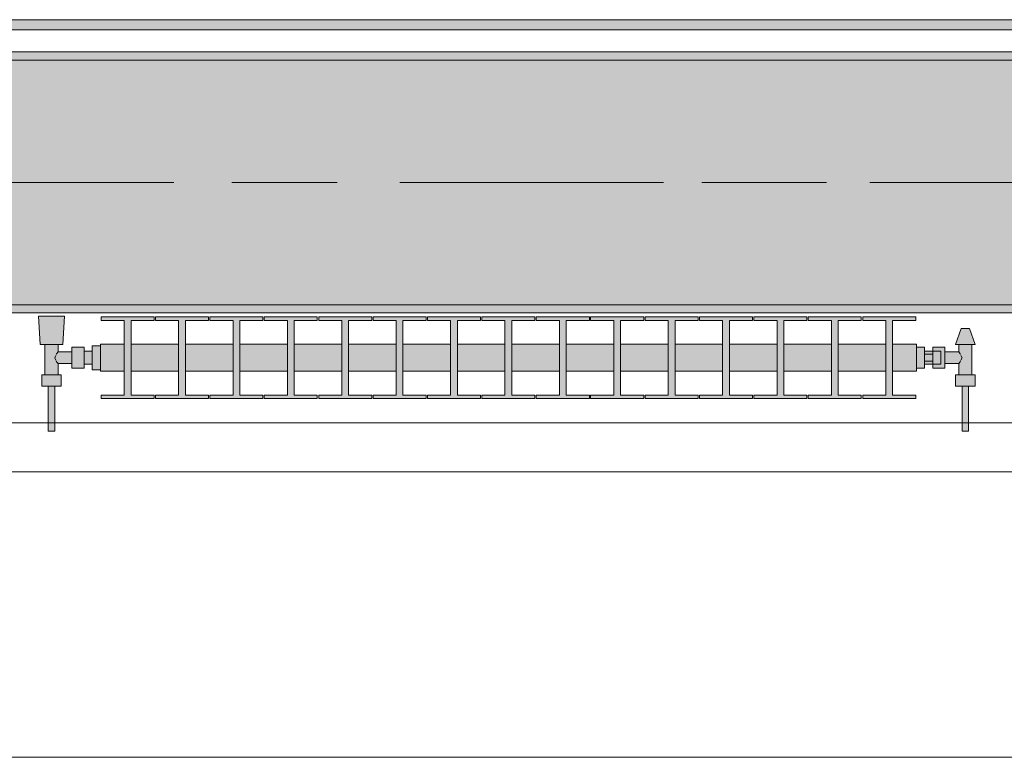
# Model space of a CAD drawing. Header units: metres. Extents: x -3.6 to 85.2, y -11 to 16.8.
# Tile 169 of 256: x 23.291 to 24.498, y -0.155 to 0.749. Entities that reach past the tile are written whole.
import ezdxf

# ---------------------------------------------------------------- set-up
doc = ezdxf.new("R2010")
doc.units = ezdxf.units.M
doc.header["$MEASUREMENT"] = 0
doc.linetypes.add('Achse', pattern=[0.2, 0.1, -0.05, 0, -0.05])
doc.linetypes.add('Strichlinie doppelt', pattern=[0.546806, 0.264583, -0.105833, 0.070556, -0.105833])
for name, color, linetype in [('451 - Universal.Achsen Raster', 7, 'Continuous'), ('604 - Struktur.Wand Aussen', 7, 'Continuous'), ('608 - Struktur.Träger', 7, 'Continuous'), ('801 - HKLSE.Heizung_ Klima_ Lüftung', 7, 'Continuous'), ('Neubau_653 - Abdeckung.TB Verkofferung', 7, 'Continuous')]:
    doc.layers.add(name, color=color, linetype=linetype)
pattern_1 = [(45, (0, 0), (-0.01767767, 0.01767767), [0, -0.025])]

msp = doc.modelspace()

# ---------------------------------------------------------------- hatches: boundary and pattern name
at = {"layer": '608 - Struktur.Träger', "linetype": 'Continuous', "lineweight": 0, "true_color": 0x000000}
h = msp.add_hatch(dxfattribs=at)
h.set_pattern_fill('Beton__Stahlbeton_0001', color=18, style=0, pattern_type=2)
h.set_pattern_definition([(45, (0, 0), (-0.08485281, 0.08485281), []), (45, (-0.04243, 0.04243), (-0.08485281, 0.08485281), [0.09, -0.03])])
h.paths.add_polyline_path([(0.69, 0.7), (0.38, 0.7), (0.38, 0.4), (0.69, 0.4), (3.97, 0.4), (4.29, 0.4), (7.57, 0.4), (7.89, 0.4), (11.17, 0.4), (11.49, 0.4), (14.77, 0.4), (15.09, 0.4), (18.37, 0.4), (18.69, 0.4), (21.97, 0.4), (22.29, 0.4), (25.57, 0.4), (25.89, 0.4), (29.17, 0.4), (29.49, 0.4), (32.77, 0.4), (33.09, 0.4), (36.37, 0.4), (36.69, 0.4), (39.97, 0.4), (40.29, 0.4), (43.57, 0.4), (43.89, 0.4), (47.17, 0.4), (47.49, 0.4), (50.77, 0.4), (51.09, 0.4), (51.8, 0.4), (51.97, 0.4), (54.37, 0.4), (54.69, 0.4), (57.97, 0.4), (58.29, 0.4), (61.57, 0.4), (61.88, 0.4), (61.88, 0.7), (61.57, 0.7), (58.29, 0.7), (57.97, 0.7), (54.69, 0.7), (54.37, 0.7), (51.97, 0.7), (51.8, 0.7), (51.09, 0.7), (50.77, 0.7), (47.49, 0.7), (47.16, 0.7), (43.89, 0.7), (43.57, 0.7), (40.29, 0.7), (39.935, 0.7), (36.69, 0.7), (36.37, 0.7), (33.09, 0.7), (32.77, 0.7), (29.49, 0.7), (29.17, 0.7), (25.89, 0.7), (25.57, 0.7), (22.29, 0.7), (21.97, 0.7), (18.69, 0.7), (18.37, 0.7), (15.09, 0.7), (14.77, 0.7), (11.49, 0.7), (11.17, 0.7), (7.89, 0.7), (7.57, 0.7), (4.29, 0.7), (3.97, 0.7)])
h = msp.add_hatch(dxfattribs=at)
h.set_pattern_fill('Gips_0001', color=18, style=0, pattern_type=2)
h.set_pattern_definition(pattern_1)
h.paths.add_polyline_path([(22.29, 0.7), (25.57, 0.7), (25.57, 0.71), (22.29, 0.71)])
h = msp.add_hatch(dxfattribs=at)
h.set_pattern_fill('Gips_0001', color=18, style=0, pattern_type=2)
h.set_pattern_definition(pattern_1)
h.paths.add_polyline_path([(22.29, 0.39), (25.57, 0.39), (25.57, 0.4), (22.29, 0.4)])
at = {"layer": '801 - HKLSE.Heizung_ Klima_ Lüftung', "linetype": 'Continuous', "lineweight": 0, "true_color": 0x3a3a3a}
for points in [[(23.39, 0.3497), (23.38, 0.3497), (23.38, 0.343), (23.37, 0.343), (23.37, 0.348), (23.355, 0.348), (23.355, 0.342), (23.338, 0.342), (23.338, 0.351), (23.344, 0.351), (23.346, 0.386), (23.314, 0.386), (23.316, 0.351), (23.322, 0.351), (23.322, 0.314), (23.318, 0.314), (23.318, 0.3), (23.326, 0.3), (23.326, 0.245), (23.334, 0.245), (23.334, 0.3), (23.342, 0.3), (23.342, 0.314), (23.338, 0.314), (23.338, 0.328), (23.355, 0.328), (23.355, 0.322), (23.37, 0.322), (23.37, 0.327), (23.38, 0.327), (23.38, 0.3203), (23.39, 0.3203)], [(23.39, 0.3183), (23.4192, 0.3183), (23.4192, 0.2892), (23.3908, 0.2892), (23.3908, 0.285), (23.4558, 0.285), (23.4558, 0.2892), (23.4275, 0.2892), (23.4275, 0.3183), (23.4858, 0.3183), (23.4858, 0.2892), (23.4575, 0.2892), (23.4575, 0.285), (23.5225, 0.285), (23.5225, 0.2892), (23.4942, 0.2892), (23.4942, 0.3183), (23.5525, 0.3183), (23.5525, 0.2892), (23.5242, 0.2892), (23.5242, 0.285), (23.5892, 0.285), (23.5892, 0.2892), (23.5608, 0.2892), (23.5608, 0.3183), (23.6192, 0.3183), (23.6192, 0.2892), (23.5908, 0.2892), (23.5908, 0.285), (23.6558, 0.285), (23.6558, 0.2892), (23.6275, 0.2892), (23.6275, 0.3183), (23.6858, 0.3183), (23.6858, 0.2892), (23.6575, 0.2892), (23.6575, 0.285), (23.7225, 0.285), (23.7225, 0.2892), (23.6942, 0.2892), (23.6942, 0.3183), (23.7525, 0.3183), (23.7525, 0.2892), (23.7242, 0.2892), (23.7242, 0.285), (23.7892, 0.285), (23.7892, 0.2892), (23.7608, 0.2892), (23.7608, 0.3183), (23.8192, 0.3183), (23.8192, 0.2892), (23.7908, 0.2892), (23.7908, 0.285), (23.8558, 0.285), (23.8558, 0.2892), (23.8275, 0.2892), (23.8275, 0.3183), (23.8858, 0.3183), (23.8858, 0.2892), (23.8575, 0.2892), (23.8575, 0.285), (23.9225, 0.285), (23.9225, 0.2892), (23.8942, 0.2892), (23.8942, 0.3183), (23.9525, 0.3183), (23.9525, 0.2892), (23.9242, 0.2892), (23.9242, 0.285), (23.9892, 0.285), (23.9892, 0.2892), (23.9608, 0.2892), (23.9608, 0.3183), (24.0192, 0.3183), (24.0192, 0.2892), (23.9908, 0.2892), (23.9908, 0.285), (24.0558, 0.285), (24.0558, 0.2892), (24.0275, 0.2892), (24.0275, 0.3183), (24.0858, 0.3183), (24.0858, 0.2892), (24.0575, 0.2892), (24.0575, 0.285), (24.1225, 0.285), (24.1225, 0.2892), (24.0942, 0.2892), (24.0942, 0.3183), (24.1525, 0.3183), (24.1525, 0.2892), (24.1242, 0.2892), (24.1242, 0.285), (24.1892, 0.285), (24.1892, 0.2892), (24.1608, 0.2892), (24.1608, 0.3183), (24.2192, 0.3183), (24.2192, 0.2892), (24.1908, 0.2892), (24.1908, 0.285), (24.2558, 0.285), (24.2558, 0.2892), (24.2275, 0.2892), (24.2275, 0.3183), (24.2858, 0.3183), (24.2858, 0.2892), (24.2575, 0.2892), (24.2575, 0.285), (24.3225, 0.285), (24.3225, 0.2892), (24.2942, 0.2892), (24.2942, 0.3183), (24.3525, 0.3183), (24.3525, 0.2892), (24.3242, 0.2892), (24.3242, 0.285), (24.3892, 0.285), (24.3892, 0.2892), (24.3608, 0.2892), (24.3608, 0.3183), (24.39, 0.3183), (24.39, 0.3517), (24.3608, 0.3517), (24.3608, 0.3808), (24.3892, 0.3808), (24.3892, 0.385), (24.3242, 0.385), (24.3242, 0.3808), (24.3525, 0.3808), (24.3525, 0.3517), (24.2942, 0.3517), (24.2942, 0.3808), (24.3225, 0.3808), (24.3225, 0.385), (24.2575, 0.385), (24.2575, 0.3808), (24.2858, 0.3808), (24.2858, 0.3517), (24.2275, 0.3517), (24.2275, 0.3808), (24.2558, 0.3808), (24.2558, 0.385), (24.1908, 0.385), (24.1908, 0.3808), (24.2192, 0.3808), (24.2192, 0.3517), (24.1608, 0.3517), (24.1608, 0.3808), (24.1892, 0.3808), (24.1892, 0.385), (24.1242, 0.385), (24.1242, 0.3808), (24.1525, 0.3808), (24.1525, 0.3517), (24.0942, 0.3517), (24.0942, 0.3808), (24.1225, 0.3808), (24.1225, 0.385), (24.0575, 0.385), (24.0575, 0.3808), (24.0858, 0.3808), (24.0858, 0.3517), (24.0275, 0.3517), (24.0275, 0.3808), (24.0558, 0.3808), (24.0558, 0.385), (23.9908, 0.385), (23.9908, 0.3808), (24.0192, 0.3808), (24.0192, 0.3517), (23.9608, 0.3517), (23.9608, 0.3808), (23.9892, 0.3808), (23.9892, 0.385), (23.9242, 0.385), (23.9242, 0.3808), (23.9525, 0.3808), (23.9525, 0.3517), (23.8942, 0.3517), (23.8942, 0.3808), (23.9225, 0.3808), (23.9225, 0.385), (23.8575, 0.385), (23.8575, 0.3808), (23.8858, 0.3808), (23.8858, 0.3517), (23.8275, 0.3517), (23.8275, 0.3808), (23.8558, 0.3808), (23.8558, 0.385), (23.7908, 0.385), (23.7908, 0.3808), (23.8192, 0.3808), (23.8192, 0.3517), (23.7608, 0.3517), (23.7608, 0.3808), (23.7892, 0.3808), (23.7892, 0.385), (23.7242, 0.385), (23.7242, 0.3808), (23.7525, 0.3808), (23.7525, 0.3517), (23.6942, 0.3517), (23.6942, 0.3808), (23.7225, 0.3808), (23.7225, 0.385), (23.6575, 0.385), (23.6575, 0.3808), (23.6858, 0.3808), (23.6858, 0.3517), (23.6275, 0.3517), (23.6275, 0.3808), (23.6558, 0.3808), (23.6558, 0.385), (23.5908, 0.385), (23.5908, 0.3808), (23.6192, 0.3808), (23.6192, 0.3517), (23.5608, 0.3517), (23.5608, 0.3808), (23.5892, 0.3808), (23.5892, 0.385), (23.5242, 0.385), (23.5242, 0.3808), (23.5525, 0.3808), (23.5525, 0.3517), (23.4942, 0.3517), (23.4942, 0.3808), (23.5225, 0.3808), (23.5225, 0.385), (23.4575, 0.385), (23.4575, 0.3808), (23.4858, 0.3808), (23.4858, 0.3517), (23.4275, 0.3517), (23.4275, 0.3808), (23.4558, 0.3808), (23.4558, 0.385), (23.3908, 0.385), (23.3908, 0.3808), (23.4192, 0.3808), (23.4192, 0.3517), (23.39, 0.3517)], [(24.39, 0.348), (24.39, 0.322), (24.4, 0.322), (24.4, 0.327), (24.41, 0.327), (24.41, 0.322), (24.425, 0.322), (24.425, 0.328), (24.442, 0.328), (24.442, 0.314), (24.438, 0.314), (24.438, 0.3), (24.446, 0.3), (24.446, 0.245), (24.454, 0.245), (24.454, 0.3), (24.462, 0.3), (24.462, 0.314), (24.458, 0.314), (24.458, 0.351), (24.462, 0.351), (24.455, 0.371), (24.445, 0.371), (24.438, 0.351), (24.442, 0.351), (24.442, 0.342), (24.425, 0.342), (24.425, 0.348), (24.41, 0.348), (24.41, 0.343), (24.4, 0.343), (24.4, 0.348)]]:
    msp.add_hatch(color=250, dxfattribs=at).paths.add_polyline_path(points)
at = {"layer": 'Neubau_653 - Abdeckung.TB Verkofferung', "linetype": 'Continuous', "lineweight": 0, "true_color": 0x000000}
h = msp.add_hatch(dxfattribs=at)
h.set_pattern_fill('Gips_0001', color=18, style=0, pattern_type=2)
h.set_pattern_definition(pattern_1)
h.paths.add_polyline_path([(22.31, 0.737), (25.64, 0.737), (25.64, 0.7495), (22.31, 0.7495)])

# ---------------------------------------------------------------- linework, layer by layer
at = {"layer": '451 - Universal.Achsen Raster', "color": 160, "linetype": 'Strichlinie doppelt', "lineweight": 9, "true_color": 0x3232ff}
msp.add_line((64.935, 0.55), (-3.175, 0.55), dxfattribs=at)
at = {"layer": '604 - Struktur.Wand Aussen', "color": 7, "linetype": 'Continuous', "lineweight": 13}
for p, q in [((25.14, 0.255), (22.74, 0.255)), ((22.74, -0.155), (25.14, -0.155))]:
    msp.add_line(p, q, dxfattribs=at)
at = {"layer": '608 - Struktur.Träger', "color": 7, "linetype": 'Continuous', "lineweight": 13}
for p, q in [((0.38, 0.71), (61.88, 0.71)), ((25.57, 0.7), (22.29, 0.7)), ((0.38, 0.39), (61.88, 0.39))]:
    msp.add_line(p, q, dxfattribs=at)
at = {"layer": '608 - Struktur.Träger', "color": 7, "linetype": 'Continuous', "lineweight": 5}
for p, q in [((25.57, 0.71), (22.29, 0.71)), ((25.57, 0.39), (22.29, 0.39))]:
    msp.add_line(p, q, dxfattribs=at)
at = {"layer": '608 - Struktur.Träger', "color": 7, "linetype": 'Achse', "lineweight": 9}
msp.add_line((0.38, 0.55), (61.88, 0.55), dxfattribs=at)
at = {"layer": '608 - Struktur.Träger', "color": 7, "linetype": 'Continuous', "lineweight": 13, "flags": 128}
msp.add_lwpolyline([(32.77, 0.4), (29.49, 0.4), (29.17, 0.4), (25.89, 0.4), (25.57, 0.4), (22.29, 0.4), (21.97, 0.4), (18.69, 0.4), (18.37, 0.4), (15.09, 0.4), (14.77, 0.4), (11.49, 0.4), (11.17, 0.4), (7.89, 0.4), (7.57, 0.4), (4.29, 0.4), (3.97, 0.4), (0.69, 0.4), (0.38, 0.4)], dxfattribs=at)
at = {"layer": '801 - HKLSE.Heizung_ Klima_ Lüftung', "color": 7, "linetype": 'Continuous', "lineweight": 5, "true_color": 0xebebeb}
for p, q in [((23.3187, 0.386), (23.314, 0.386)), ((23.314, 0.386), (23.3187, 0.386)), ((23.316, 0.351), (23.314, 0.386)), ((23.33, 0.386), (23.3187, 0.386)), ((23.3187, 0.386), (23.33, 0.386)), ((23.3413, 0.386), (23.33, 0.386)), ((23.33, 0.386), (23.3413, 0.386)), ((23.3413, 0.386), (23.346, 0.386)), ((23.346, 0.386), (23.3413, 0.386)), ((23.344, 0.351), (23.346, 0.386)), ((23.3908, 0.385), (23.4558, 0.385)), ((23.3908, 0.3808), (23.3908, 0.385)), ((23.3908, 0.385), (23.4558, 0.385)), ((23.3908, 0.3808), (23.3908, 0.385)), ((23.4192, 0.3808), (23.3908, 0.3808)), ((23.4192, 0.2892), (23.4192, 0.3808)), ((23.4558, 0.3808), (23.4275, 0.3808)), ((23.4275, 0.3808), (23.4275, 0.2892)), ((23.4558, 0.385), (23.4558, 0.3808)), ((23.4575, 0.385), (23.5225, 0.385)), ((23.4575, 0.3808), (23.4575, 0.385)), ((23.4575, 0.385), (23.5225, 0.385)), ((23.4575, 0.3808), (23.4575, 0.385)), ((23.4858, 0.3808), (23.4575, 0.3808)), ((23.4858, 0.2892), (23.4858, 0.3808)), ((23.5225, 0.3808), (23.4942, 0.3808)), ((23.4942, 0.3808), (23.4942, 0.2892)), ((23.5225, 0.385), (23.5225, 0.3808)), ((23.5225, 0.385), (23.5225, 0.3808)), ((23.5242, 0.385), (23.5892, 0.385)), ((23.5242, 0.385), (23.5892, 0.385)), ((23.5242, 0.3808), (23.5242, 0.385)), ((23.5525, 0.3808), (23.5242, 0.3808)), ((23.5525, 0.2892), (23.5525, 0.3808)), ((23.5892, 0.3808), (23.5608, 0.3808)), ((23.5608, 0.3808), (23.5608, 0.2892)), ((23.5892, 0.385), (23.5892, 0.3808)), ((23.5892, 0.385), (23.5892, 0.3808)), ((23.5908, 0.385), (23.6558, 0.385)), ((23.5908, 0.385), (23.6558, 0.385)), ((23.5908, 0.3808), (23.5908, 0.385)), ((23.6192, 0.3808), (23.5908, 0.3808)), ((23.6192, 0.2892), (23.6192, 0.3808)), ((23.6558, 0.3808), (23.6275, 0.3808)), ((23.6275, 0.3808), (23.6275, 0.2892)), ((23.6558, 0.385), (23.6558, 0.3808)), ((23.6575, 0.385), (23.7225, 0.385)), ((23.6575, 0.3808), (23.6575, 0.385)), ((23.6575, 0.385), (23.7225, 0.385)), ((23.6575, 0.3808), (23.6575, 0.385)), ((23.6858, 0.3808), (23.6575, 0.3808)), ((23.6858, 0.2892), (23.6858, 0.3808)), ((23.7225, 0.3808), (23.6942, 0.3808)), ((23.6942, 0.3808), (23.6942, 0.2892)), ((23.7225, 0.385), (23.7225, 0.3808)), ((23.7225, 0.385), (23.7225, 0.3808)), ((23.7242, 0.385), (23.7892, 0.385)), ((23.7242, 0.385), (23.7892, 0.385)), ((23.7242, 0.3808), (23.7242, 0.385)), ((23.7525, 0.3808), (23.7242, 0.3808)), ((23.7525, 0.2892), (23.7525, 0.3808)), ((23.7892, 0.3808), (23.7608, 0.3808)), ((23.7608, 0.3808), (23.7608, 0.2892)), ((23.7892, 0.385), (23.7892, 0.3808)), ((23.7908, 0.385), (23.8558, 0.385)), ((23.7908, 0.3808), (23.7908, 0.385)), ((23.7908, 0.385), (23.8558, 0.385)), ((23.7908, 0.3808), (23.7908, 0.385)), ((23.8192, 0.3808), (23.7908, 0.3808)), ((23.8192, 0.2892), (23.8192, 0.3808)), ((23.8558, 0.3808), (23.8275, 0.3808)), ((23.8275, 0.3808), (23.8275, 0.2892)), ((23.8558, 0.385), (23.8558, 0.3808)), ((23.8575, 0.385), (23.9225, 0.385)), ((23.8575, 0.385), (23.9225, 0.385)), ((23.8575, 0.3808), (23.8575, 0.385)), ((23.8858, 0.3808), (23.8575, 0.3808)), ((23.8858, 0.2892), (23.8858, 0.3808)), ((23.9225, 0.3808), (23.8942, 0.3808)), ((23.8942, 0.3808), (23.8942, 0.2892)), ((23.9225, 0.385), (23.9225, 0.3808)), ((23.9225, 0.385), (23.9225, 0.3808)), ((23.9242, 0.385), (23.9892, 0.385)), ((23.9242, 0.385), (23.9892, 0.385)), ((23.9242, 0.3808), (23.9242, 0.385)), ((23.9525, 0.3808), (23.9242, 0.3808)), ((23.9525, 0.2892), (23.9525, 0.3808)), ((23.9892, 0.3808), (23.9608, 0.3808)), ((23.9608, 0.3808), (23.9608, 0.2892)), ((23.9892, 0.385), (23.9892, 0.3808)), ((23.9892, 0.385), (23.9892, 0.3808)), ((23.9908, 0.385), (24.0558, 0.385)), ((23.9908, 0.3808), (23.9908, 0.385)), ((23.9908, 0.385), (24.0558, 0.385)), ((23.9908, 0.3808), (23.9908, 0.385)), ((24.0192, 0.3808), (23.9908, 0.3808)), ((24.0192, 0.2892), (24.0192, 0.3808)), ((24.0558, 0.3808), (24.0275, 0.3808)), ((24.0275, 0.3808), (24.0275, 0.2892)), ((24.0558, 0.385), (24.0558, 0.3808)), ((24.0575, 0.385), (24.1225, 0.385)), ((24.0575, 0.385), (24.1225, 0.385)), ((24.0575, 0.3808), (24.0575, 0.385)), ((24.0858, 0.3808), (24.0575, 0.3808)), ((24.0858, 0.2892), (24.0858, 0.3808)), ((24.1225, 0.3808), (24.0942, 0.3808)), ((24.0942, 0.3808), (24.0942, 0.2892)), ((24.1225, 0.385), (24.1225, 0.3808)), ((24.1242, 0.385), (24.1892, 0.385)), ((24.1242, 0.385), (24.1892, 0.385)), ((24.1242, 0.3808), (24.1242, 0.385)), ((24.1525, 0.3808), (24.1242, 0.3808)), ((24.1525, 0.2892), (24.1525, 0.3808)), ((24.1892, 0.3808), (24.1608, 0.3808)), ((24.1608, 0.3808), (24.1608, 0.2892)), ((24.1892, 0.385), (24.1892, 0.3808)), ((24.1892, 0.385), (24.1892, 0.3808)), ((24.1908, 0.385), (24.2558, 0.385)), ((24.1908, 0.3808), (24.1908, 0.385)), ((24.1908, 0.385), (24.2558, 0.385)), ((24.1908, 0.3808), (24.1908, 0.385)), ((24.2192, 0.3808), (24.1908, 0.3808)), ((24.2192, 0.2892), (24.2192, 0.3808)), ((24.2558, 0.3808), (24.2275, 0.3808)), ((24.2275, 0.3808), (24.2275, 0.2892)), ((24.2558, 0.385), (24.2558, 0.3808)), ((24.2575, 0.385), (24.3225, 0.385)), ((24.2575, 0.3808), (24.2575, 0.385)), ((24.2575, 0.385), (24.3225, 0.385)), ((24.2575, 0.3808), (24.2575, 0.385)), ((24.2858, 0.3808), (24.2575, 0.3808)), ((24.2858, 0.2892), (24.2858, 0.3808)), ((24.3225, 0.3808), (24.2942, 0.3808)), ((24.2942, 0.3808), (24.2942, 0.2892)), ((24.3225, 0.385), (24.3225, 0.3808)), ((24.3225, 0.385), (24.3225, 0.3808)), ((24.3242, 0.385), (24.3892, 0.385)), ((24.3242, 0.3808), (24.3242, 0.385)), ((24.3242, 0.385), (24.3892, 0.385)), ((24.3242, 0.3808), (24.3242, 0.385)), ((24.3525, 0.3808), (24.3242, 0.3808)), ((24.3525, 0.2892), (24.3525, 0.3808)), ((24.3892, 0.3808), (24.3608, 0.3808)), ((24.3608, 0.3808), (24.3608, 0.2892)), ((24.3892, 0.385), (24.3892, 0.3808)), ((24.438, 0.351), (24.445, 0.371)), ((24.445, 0.371), (24.4465, 0.371)), ((24.4465, 0.371), (24.45, 0.371)), ((24.45, 0.371), (24.4535, 0.371)), ((24.4535, 0.371), (24.455, 0.371)), ((24.462, 0.351), (24.455, 0.371)), ((23.3201, 0.351), (23.316, 0.351)), ((23.33, 0.351), (23.3201, 0.351)), ((23.322, 0.314), (23.322, 0.351)), ((23.3399, 0.351), (23.33, 0.351)), ((23.338, 0.342), (23.338, 0.351)), ((23.344, 0.351), (23.3399, 0.351)), ((23.39, 0.3468), (23.39, 0.3517)), ((23.39, 0.3517), (23.4192, 0.3517)), ((23.4275, 0.3517), (23.4858, 0.3517)), ((23.4942, 0.3517), (23.5525, 0.3517)), ((23.5608, 0.3517), (23.6192, 0.3517)), ((23.6275, 0.3517), (23.6858, 0.3517)), ((23.6942, 0.3517), (23.7525, 0.3517)), ((23.7608, 0.3517), (23.8192, 0.3517)), ((23.8275, 0.3517), (23.8858, 0.3517)), ((23.8942, 0.3517), (23.9525, 0.3517)), ((23.9608, 0.3517), (24.0192, 0.3517)), ((24.0275, 0.3517), (24.0858, 0.3517)), ((24.0942, 0.3517), (24.1525, 0.3517)), ((24.1608, 0.3517), (24.2192, 0.3517)), ((24.2275, 0.3517), (24.2858, 0.3517)), ((24.2942, 0.3517), (24.3525, 0.3517)), ((24.3608, 0.3517), (24.39, 0.3517)), ((24.39, 0.3468), (24.39, 0.3517)), ((24.438, 0.351), (24.4415, 0.351)), ((24.4415, 0.351), (24.45, 0.351)), ((24.442, 0.342), (24.442, 0.351)), ((24.45, 0.351), (24.4585, 0.351)), ((24.458, 0.314), (24.458, 0.351)), ((24.4585, 0.351), (24.462, 0.351)), ((23.3358, 0.3389), (23.3363, 0.3399)), ((23.3363, 0.3399), (23.338, 0.342)), ((23.338, 0.342), (23.355, 0.342)), ((23.355, 0.3415), (23.355, 0.348)), ((23.355, 0.348), (23.37, 0.348)), ((23.355, 0.3285), (23.355, 0.3415)), ((23.37, 0.3415), (23.37, 0.348)), ((23.37, 0.343), (23.38, 0.343)), ((23.37, 0.3285), (23.37, 0.3415)), ((23.38, 0.335), (23.38, 0.3497)), ((23.38, 0.3497), (23.39, 0.3497)), ((23.38, 0.3497), (23.39, 0.3497)), ((23.38, 0.335), (23.38, 0.3497)), ((23.38, 0.3497), (23.39, 0.3497)), ((23.38, 0.3497), (23.39, 0.3497)), ((23.38, 0.3407), (23.38, 0.343)), ((23.38, 0.335), (23.38, 0.3407)), ((23.39, 0.335), (23.39, 0.3468)), ((24.39, 0.348), (24.4, 0.348)), ((24.39, 0.348), (24.4, 0.348)), ((24.39, 0.348), (24.4, 0.348)), ((24.39, 0.348), (24.4, 0.348)), ((24.39, 0.335), (24.39, 0.3468)), ((24.4, 0.335), (24.4, 0.348)), ((24.41, 0.343), (24.4, 0.343)), ((24.4, 0.3393), (24.41, 0.3393)), ((24.41, 0.3415), (24.41, 0.348)), ((24.41, 0.348), (24.41, 0.343)), ((24.425, 0.348), (24.41, 0.348)), ((24.41, 0.3407), (24.41, 0.343)), ((24.41, 0.343), (24.42, 0.343)), ((24.41, 0.3407), (24.41, 0.343)), ((24.41, 0.3393), (24.41, 0.3415)), ((24.41, 0.335), (24.41, 0.3407)), ((24.41, 0.3393), (24.41, 0.3407)), ((24.41, 0.335), (24.41, 0.3393)), ((24.42, 0.3407), (24.42, 0.343)), ((24.42, 0.335), (24.42, 0.3407)), ((24.425, 0.3415), (24.425, 0.348)), ((24.442, 0.342), (24.425, 0.342)), ((24.425, 0.3285), (24.425, 0.3415)), ((24.4437, 0.3399), (24.442, 0.342)), ((24.4442, 0.3389), (24.4437, 0.3399)), ((23.3339, 0.335), (23.3353, 0.3379)), ((23.3353, 0.3321), (23.3339, 0.335)), ((23.3363, 0.3301), (23.3358, 0.3311)), ((23.338, 0.328), (23.3363, 0.3301)), ((23.338, 0.314), (23.338, 0.328)), ((23.338, 0.328), (23.355, 0.328)), ((23.355, 0.322), (23.355, 0.3285)), ((23.37, 0.322), (23.37, 0.3285)), ((23.37, 0.327), (23.38, 0.327)), ((23.38, 0.3203), (23.38, 0.335)), ((23.38, 0.3203), (23.38, 0.335)), ((23.38, 0.3293), (23.38, 0.335)), ((23.38, 0.327), (23.38, 0.3293)), ((23.39, 0.3232), (23.39, 0.335)), ((24.39, 0.3232), (24.39, 0.335)), ((24.4, 0.322), (24.4, 0.335)), ((24.4, 0.3307), (24.41, 0.3307)), ((24.41, 0.327), (24.4, 0.327)), ((24.41, 0.3307), (24.41, 0.335)), ((24.41, 0.3293), (24.41, 0.335)), ((24.41, 0.3285), (24.41, 0.3307)), ((24.41, 0.3293), (24.41, 0.3307)), ((24.41, 0.327), (24.41, 0.3293)), ((24.41, 0.327), (24.41, 0.3293)), ((24.41, 0.322), (24.41, 0.3285)), ((24.41, 0.327), (24.42, 0.327)), ((24.41, 0.327), (24.41, 0.322)), ((24.42, 0.3293), (24.42, 0.335)), ((24.42, 0.327), (24.42, 0.3293)), ((24.425, 0.322), (24.425, 0.3285)), ((24.442, 0.328), (24.425, 0.328)), ((24.442, 0.328), (24.4437, 0.3301)), ((24.442, 0.314), (24.442, 0.328)), ((24.4437, 0.3301), (24.4442, 0.3311)), ((24.4461, 0.335), (24.4447, 0.3379)), ((24.4447, 0.3321), (24.4461, 0.335)), ((23.324, 0.314), (23.318, 0.314)), ((23.318, 0.3), (23.318, 0.314)), ((23.336, 0.314), (23.324, 0.314)), ((23.342, 0.314), (23.336, 0.314)), ((23.342, 0.3), (23.342, 0.314)), ((23.355, 0.322), (23.37, 0.322)), ((23.38, 0.3203), (23.39, 0.3203)), ((23.38, 0.3203), (23.39, 0.3203)), ((23.39, 0.3183), (23.39, 0.3232)), ((23.39, 0.3183), (23.4192, 0.3183)), ((23.4275, 0.3183), (23.4858, 0.3183)), ((23.4942, 0.3183), (23.5525, 0.3183)), ((23.5608, 0.3183), (23.6192, 0.3183)), ((23.6275, 0.3183), (23.6858, 0.3183)), ((23.6942, 0.3183), (23.7525, 0.3183)), ((23.7608, 0.3183), (23.8192, 0.3183)), ((23.8275, 0.3183), (23.8858, 0.3183)), ((23.8942, 0.3183), (23.9525, 0.3183)), ((23.9608, 0.3183), (24.0192, 0.3183)), ((24.0275, 0.3183), (24.0858, 0.3183)), ((24.0942, 0.3183), (24.1525, 0.3183)), ((24.1608, 0.3183), (24.2192, 0.3183)), ((24.2275, 0.3183), (24.2858, 0.3183)), ((24.2942, 0.3183), (24.3525, 0.3183)), ((24.3608, 0.3183), (24.39, 0.3183)), ((24.39, 0.3183), (24.39, 0.3232)), ((24.39, 0.322), (24.4, 0.322)), ((24.425, 0.322), (24.41, 0.322)), ((24.438, 0.314), (24.444, 0.314)), ((24.438, 0.3), (24.438, 0.314)), ((24.444, 0.314), (24.456, 0.314)), ((24.456, 0.314), (24.462, 0.314)), ((24.462, 0.3), (24.462, 0.314)), ((23.324, 0.3), (23.318, 0.3)), ((23.336, 0.3), (23.324, 0.3)), ((23.326, 0.245), (23.326, 0.3)), ((23.3272, 0.3), (23.326, 0.3)), ((23.33, 0.3), (23.3272, 0.3)), ((23.3328, 0.3), (23.33, 0.3)), ((23.334, 0.3), (23.3328, 0.3)), ((23.334, 0.245), (23.334, 0.3)), ((23.342, 0.3), (23.336, 0.3)), ((24.438, 0.3), (24.444, 0.3)), ((24.444, 0.3), (24.456, 0.3)), ((24.446, 0.245), (24.446, 0.3)), ((24.446, 0.3), (24.4472, 0.3)), ((24.4472, 0.3), (24.45, 0.3)), ((24.45, 0.3), (24.4528, 0.3)), ((24.4528, 0.3), (24.454, 0.3)), ((24.454, 0.245), (24.454, 0.3)), ((24.456, 0.3), (24.462, 0.3)), ((23.3908, 0.285), (23.3908, 0.2892)), ((23.3908, 0.285), (23.3908, 0.2892)), ((23.3908, 0.2892), (23.4192, 0.2892)), ((23.4558, 0.285), (23.3908, 0.285)), ((23.4275, 0.2892), (23.4558, 0.2892)), ((23.4558, 0.2892), (23.4558, 0.285)), ((23.4575, 0.285), (23.4575, 0.2892)), ((23.4575, 0.285), (23.4575, 0.2892)), ((23.4575, 0.2892), (23.4858, 0.2892)), ((23.5225, 0.285), (23.4575, 0.285)), ((23.4942, 0.2892), (23.5225, 0.2892)), ((23.5225, 0.2892), (23.5225, 0.285)), ((23.5225, 0.2892), (23.5225, 0.285)), ((23.5242, 0.285), (23.5242, 0.2892)), ((23.5242, 0.2892), (23.5525, 0.2892)), ((23.5892, 0.285), (23.5242, 0.285)), ((23.5608, 0.2892), (23.5892, 0.2892)), ((23.5892, 0.2892), (23.5892, 0.285)), ((23.5892, 0.2892), (23.5892, 0.285)), ((23.5908, 0.285), (23.5908, 0.2892)), ((23.5908, 0.2892), (23.6192, 0.2892)), ((23.6558, 0.285), (23.5908, 0.285)), ((23.6275, 0.2892), (23.6558, 0.2892)), ((23.6558, 0.2892), (23.6558, 0.285)), ((23.6575, 0.285), (23.6575, 0.2892)), ((23.6575, 0.285), (23.6575, 0.2892)), ((23.6575, 0.2892), (23.6858, 0.2892)), ((23.7225, 0.285), (23.6575, 0.285)), ((23.6942, 0.2892), (23.7225, 0.2892)), ((23.7225, 0.2892), (23.7225, 0.285)), ((23.7225, 0.2892), (23.7225, 0.285)), ((23.7242, 0.285), (23.7242, 0.2892)), ((23.7242, 0.2892), (23.7525, 0.2892)), ((23.7892, 0.285), (23.7242, 0.285)), ((23.7608, 0.2892), (23.7892, 0.2892)), ((23.7892, 0.2892), (23.7892, 0.285)), ((23.7908, 0.285), (23.7908, 0.2892)), ((23.7908, 0.285), (23.7908, 0.2892)), ((23.7908, 0.2892), (23.8192, 0.2892)), ((23.8558, 0.285), (23.7908, 0.285)), ((23.8275, 0.2892), (23.8558, 0.2892)), ((23.8558, 0.2892), (23.8558, 0.285)), ((23.8575, 0.285), (23.8575, 0.2892)), ((23.8575, 0.2892), (23.8858, 0.2892)), ((23.9225, 0.285), (23.8575, 0.285)), ((23.8942, 0.2892), (23.9225, 0.2892)), ((23.9225, 0.2892), (23.9225, 0.285)), ((23.9225, 0.2892), (23.9225, 0.285)), ((23.9242, 0.285), (23.9242, 0.2892)), ((23.9242, 0.2892), (23.9525, 0.2892)), ((23.9892, 0.285), (23.9242, 0.285)), ((23.9608, 0.2892), (23.9892, 0.2892)), ((23.9892, 0.2892), (23.9892, 0.285)), ((23.9892, 0.2892), (23.9892, 0.285)), ((23.9908, 0.285), (23.9908, 0.2892)), ((23.9908, 0.285), (23.9908, 0.2892)), ((23.9908, 0.2892), (24.0192, 0.2892)), ((24.0558, 0.285), (23.9908, 0.285)), ((24.0275, 0.2892), (24.0558, 0.2892)), ((24.0558, 0.2892), (24.0558, 0.285)), ((24.0575, 0.285), (24.0575, 0.2892)), ((24.0575, 0.2892), (24.0858, 0.2892)), ((24.1225, 0.285), (24.0575, 0.285)), ((24.0942, 0.2892), (24.1225, 0.2892)), ((24.1225, 0.2892), (24.1225, 0.285)), ((24.1242, 0.285), (24.1242, 0.2892)), ((24.1242, 0.2892), (24.1525, 0.2892)), ((24.1892, 0.285), (24.1242, 0.285)), ((24.1608, 0.2892), (24.1892, 0.2892)), ((24.1892, 0.2892), (24.1892, 0.285)), ((24.1892, 0.2892), (24.1892, 0.285)), ((24.1908, 0.285), (24.1908, 0.2892)), ((24.1908, 0.285), (24.1908, 0.2892)), ((24.1908, 0.2892), (24.2192, 0.2892)), ((24.2558, 0.285), (24.1908, 0.285)), ((24.2275, 0.2892), (24.2558, 0.2892)), ((24.2558, 0.2892), (24.2558, 0.285)), ((24.2575, 0.285), (24.2575, 0.2892)), ((24.2575, 0.285), (24.2575, 0.2892)), ((24.2575, 0.2892), (24.2858, 0.2892)), ((24.3225, 0.285), (24.2575, 0.285)), ((24.2942, 0.2892), (24.3225, 0.2892)), ((24.3225, 0.2892), (24.3225, 0.285)), ((24.3225, 0.2892), (24.3225, 0.285)), ((24.3242, 0.285), (24.3242, 0.2892)), ((24.3242, 0.285), (24.3242, 0.2892)), ((24.3242, 0.2892), (24.3525, 0.2892)), ((24.3892, 0.285), (24.3242, 0.285)), ((24.3608, 0.2892), (24.3892, 0.2892)), ((24.3892, 0.2892), (24.3892, 0.285)), ((23.3272, 0.245), (23.326, 0.245)), ((23.33, 0.245), (23.3272, 0.245)), ((23.3328, 0.245), (23.33, 0.245)), ((23.334, 0.245), (23.3328, 0.245)), ((24.446, 0.245), (24.4472, 0.245)), ((24.4472, 0.245), (24.45, 0.245)), ((24.45, 0.245), (24.4528, 0.245)), ((24.4528, 0.245), (24.454, 0.245))]:
    msp.add_line(p, q, dxfattribs=at)
at = {"layer": 'Neubau_653 - Abdeckung.TB Verkofferung', "color": 1, "linetype": 'Continuous', "lineweight": 9}
for p, q in [((0.7025, 0.7495), (29.33, 0.7495)), ((0.7025, 0.195), (29.33, 0.195))]:
    msp.add_line(p, q, dxfattribs=at)
at = {"layer": 'Neubau_653 - Abdeckung.TB Verkofferung', "color": 1, "linetype": 'Continuous', "lineweight": 5}
for p, q in [((25.64, 0.7495), (22.31, 0.7495)), ((25.64, 0.737), (22.31, 0.737)), ((25.64, 0.71), (22.31, 0.71))]:
    msp.add_line(p, q, dxfattribs=at)

doc.saveas('drawing.dxf')
